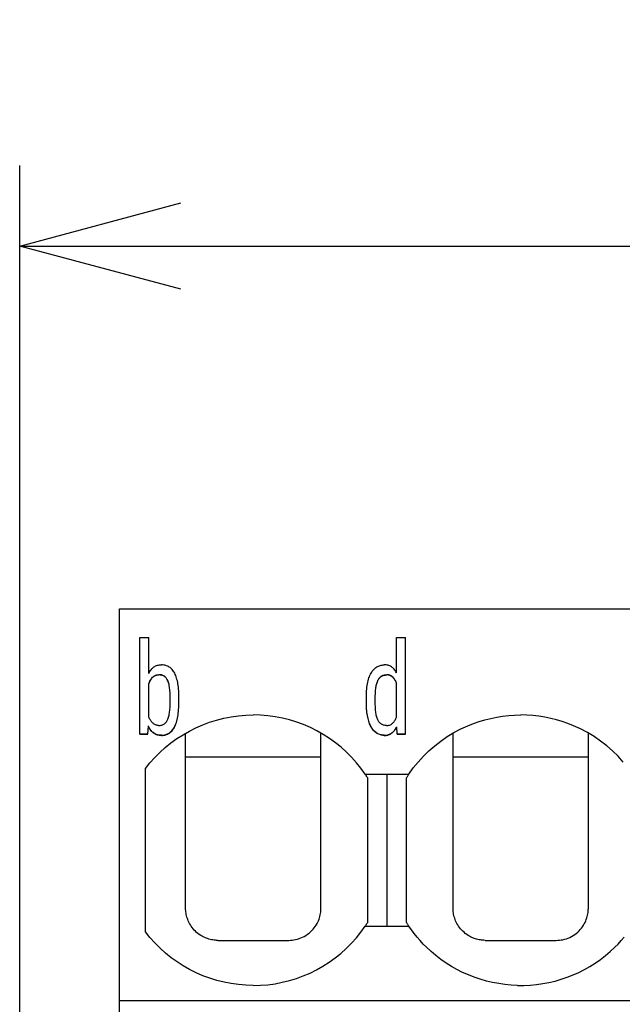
# Model space of a CAD drawing. Header units: millimetres. Extents: x -105 to 192, y -71 to 139.
# Tile 24 of 42: x -2 to 8, y 57 to 73. Entities that reach past the tile are written whole.
import ezdxf

# ---------------------------------------------------------------- set-up
doc = ezdxf.new("R2010")
doc.units = ezdxf.units.MM
doc.header["$LTSCALE"] = 1.5
doc.linetypes.add('PHL_THICK', pattern=[0])
doc.layers.get('0').update_dxf_attribs({"linetype": 'CONTINUOUS'})
doc.layers.get('Defpoints').update_dxf_attribs({"linetype": 'CONTINUOUS'})
doc.layers.add('PROJECTION', color=7, linetype='CONTINUOUS')
doc.dimstyles.new('ISO-25', dxfattribs={"dimtxt": 2.5, "dimasz": 2.5, "dimexe": 1.25, "dimexo": 0.625, "dimtad": 1, "dimdsep": 46, "dimtxsty": 'STANDARD', "dimblk": 'OPEN30', "dimcen": 2.5, "dimadec": 0, "dimazin": 0, "dimtfac": 1, "dimtmove": 0, "dimatfit": 3, "dimldrblk": 'OPEN30', "dimfxl": 1, "dimarcsym": 0})

# ---------------------------------------------------------------- blocks, each defined once
blk = doc.blocks.new('_Open30')
at = {"color": 0, "linetype": 'ByBlock', "lineweight": -2}
for p, q in [((-1, 0.2679), (0, 0)), ((0, 0), (-1, -0.2679)), ((0, 0), (-1, 0))]:
    blk.add_line(p, q, dxfattribs=at)
blk = doc.blocks.new('*D2')
at = {"color": 0, "lineweight": -2, "transparency": 16777216}
for p, q in [((-1.551, 54.078), (-1.551, 70.263)), ((64.8, 64.006), (64.8, 70.263)), ((0.949, 69.013), (62.3, 69.013))]:
    blk.add_line(p, q, dxfattribs=at)
at = {"layer": 'Defpoints', "color": 0, "transparency": 16777216}
for p in [(64.8, 69.013), (64.8, 63.381), (-1.551, 53.453)]:
    blk.add_point(p, dxfattribs=at)
at = {"color": 0, "lineweight": -2, "transparency": 16777216, "xscale": 2.5, "yscale": 2.5, "zscale": 2.5, "rotation": 180}
blk.add_blockref('_Open30', (-1.551, 69.013), dxfattribs=at)
at = {"color": 0, "lineweight": -2, "transparency": 16777216, "xscale": 2.5, "yscale": 2.5, "zscale": 2.5}
blk.add_blockref('_Open30', (64.8, 69.013), dxfattribs=at)
at = {"color": 0, "transparency": 16777216, "insert": (31.625, 70.888), "char_height": 2.5, "attachment_point": 5}
blk.add_mtext('66.35', dxfattribs=at)

msp = doc.modelspace()

# ---------------------------------------------------------------- linework, layer by layer
at = {"layer": 'PROJECTION', "color": 7, "linetype": 'PHL_THICK'}
for p, q in [((0, 57.962), (0, 63.381)), ((0, 63.381), (37.35, 63.381)), ((0, 41.781), (0, 63.381)), ((0.315, 62.933), (0.451, 62.933)), ((0.315, 61.433), (0.315, 62.933)), ((0.451, 62.374), (0.451, 62.933)), ((4.298, 62.933), (4.435, 62.933)), ((4.298, 62.387), (4.298, 62.933)), ((4.435, 61.433), (4.435, 62.933)), ((0.451, 62.374), (0.459, 62.391)), ((0.459, 62.391), (0.468, 62.406)), ((0.468, 62.406), (0.478, 62.42)), ((0.478, 62.42), (0.488, 62.434)), ((0.488, 62.434), (0.498, 62.446)), ((0.498, 62.446), (0.509, 62.457)), ((0.509, 62.457), (0.521, 62.468)), ((0.521, 62.468), (0.533, 62.477)), ((0.533, 62.477), (0.546, 62.485)), ((0.546, 62.485), (0.559, 62.492)), ((0.559, 62.492), (0.573, 62.498)), ((0.573, 62.498), (0.587, 62.503)), ((0.587, 62.503), (0.603, 62.506)), ((0.603, 62.506), (0.618, 62.509)), ((0.618, 62.509), (0.635, 62.51)), ((0.635, 62.51), (0.652, 62.51)), ((0.668, 62.509), (0.652, 62.51)), ((0.684, 62.507), (0.668, 62.509)), ((0.7, 62.504), (0.684, 62.507)), ((0.715, 62.5), (0.7, 62.504)), ((0.729, 62.496), (0.715, 62.5)), ((0.743, 62.49), (0.729, 62.496)), ((0.757, 62.483), (0.743, 62.49)), ((0.77, 62.476), (0.757, 62.483)), ((0.782, 62.467), (0.77, 62.476)), ((0.794, 62.458), (0.782, 62.467)), ((0.806, 62.447), (0.794, 62.458)), ((0.816, 62.435), (0.806, 62.447)), ((0.827, 62.423), (0.816, 62.435)), ((0.837, 62.409), (0.827, 62.423)), ((0.846, 62.394), (0.837, 62.409)), ((0.855, 62.379), (0.846, 62.394)), ((3.902, 62.38), (3.912, 62.396)), ((3.912, 62.396), (3.921, 62.41)), ((3.921, 62.41), (3.932, 62.424)), ((3.932, 62.424), (3.943, 62.437)), ((3.943, 62.437), (3.954, 62.448)), ((3.954, 62.448), (3.966, 62.459)), ((3.966, 62.459), (3.978, 62.468)), ((3.978, 62.468), (3.99, 62.477)), ((3.99, 62.477), (4.004, 62.484)), ((4.004, 62.484), (4.017, 62.491)), ((4.017, 62.491), (4.031, 62.496)), ((4.031, 62.496), (4.045, 62.501)), ((4.045, 62.501), (4.06, 62.505)), ((4.06, 62.505), (4.075, 62.507)), ((4.075, 62.507), (4.09, 62.509)), ((4.09, 62.509), (4.106, 62.51)), ((4.122, 62.51), (4.106, 62.51)), ((4.137, 62.508), (4.122, 62.51)), ((4.152, 62.506), (4.137, 62.508)), ((4.166, 62.503), (4.152, 62.506)), ((4.18, 62.499), (4.166, 62.503)), ((4.193, 62.493), (4.18, 62.499)), ((4.206, 62.487), (4.193, 62.493)), ((4.218, 62.479), (4.206, 62.487)), ((4.229, 62.471), (4.218, 62.479)), ((4.241, 62.462), (4.229, 62.471)), ((4.251, 62.452), (4.241, 62.462)), ((4.261, 62.441), (4.251, 62.452)), ((4.271, 62.429), (4.261, 62.441)), ((4.28, 62.416), (4.271, 62.429)), ((4.289, 62.402), (4.28, 62.416)), ((4.298, 62.387), (4.289, 62.402)), ((0.457, 62.228), (0.463, 62.242)), ((0.457, 62.225), (0.463, 62.239)), ((0.463, 62.242), (0.47, 62.256)), ((0.463, 62.239), (0.47, 62.253)), ((0.47, 62.256), (0.477, 62.27)), ((0.47, 62.253), (0.477, 62.266)), ((0.477, 62.27), (0.485, 62.282)), ((0.477, 62.266), (0.485, 62.279)), ((0.485, 62.282), (0.493, 62.294)), ((0.485, 62.279), (0.493, 62.291)), ((0.493, 62.294), (0.502, 62.305)), ((0.493, 62.291), (0.502, 62.302)), ((0.502, 62.305), (0.511, 62.316)), ((0.502, 62.302), (0.511, 62.313)), ((0.511, 62.316), (0.521, 62.325)), ((0.511, 62.313), (0.521, 62.322)), ((0.521, 62.325), (0.532, 62.334)), ((0.521, 62.322), (0.532, 62.331)), ((0.532, 62.334), (0.543, 62.341)), ((0.532, 62.331), (0.543, 62.338)), ((0.543, 62.341), (0.555, 62.347)), ((0.543, 62.338), (0.555, 62.343)), ((0.555, 62.347), (0.567, 62.351)), ((0.555, 62.343), (0.567, 62.348)), ((0.567, 62.351), (0.58, 62.354)), ((0.567, 62.348), (0.58, 62.351)), ((0.58, 62.354), (0.594, 62.356)), ((0.58, 62.351), (0.594, 62.353)), ((0.594, 62.356), (0.608, 62.357)), ((0.594, 62.353), (0.608, 62.354)), ((0.622, 62.356), (0.608, 62.357)), ((0.622, 62.353), (0.608, 62.354)), ((0.636, 62.355), (0.622, 62.356)), ((0.636, 62.352), (0.622, 62.353)), ((0.649, 62.353), (0.636, 62.355)), ((0.649, 62.349), (0.636, 62.352)), ((0.661, 62.349), (0.649, 62.353)), ((0.661, 62.346), (0.649, 62.349)), ((0.673, 62.345), (0.661, 62.349)), ((0.673, 62.342), (0.661, 62.346)), ((0.683, 62.34), (0.673, 62.345)), ((0.683, 62.337), (0.673, 62.342)), ((0.694, 62.334), (0.683, 62.34)), ((0.694, 62.331), (0.683, 62.337)), ((0.703, 62.327), (0.694, 62.334)), ((0.703, 62.324), (0.694, 62.331)), ((0.712, 62.319), (0.703, 62.327)), ((0.712, 62.316), (0.703, 62.324)), ((0.72, 62.31), (0.712, 62.319)), ((0.72, 62.307), (0.712, 62.316)), ((0.728, 62.3), (0.72, 62.31)), ((0.728, 62.297), (0.72, 62.307)), ((0.735, 62.289), (0.728, 62.3)), ((0.735, 62.286), (0.728, 62.297)), ((0.742, 62.277), (0.735, 62.289)), ((0.742, 62.274), (0.735, 62.286)), ((0.748, 62.265), (0.742, 62.277)), ((0.748, 62.262), (0.742, 62.274)), ((0.754, 62.251), (0.748, 62.265)), ((0.754, 62.248), (0.748, 62.262)), ((0.759, 62.236), (0.754, 62.251)), ((0.759, 62.233), (0.754, 62.248)), ((0.763, 62.221), (0.759, 62.236)), ((0.763, 62.218), (0.759, 62.233)), ((0.863, 62.362), (0.855, 62.379)), ((0.871, 62.344), (0.863, 62.362)), ((0.878, 62.325), (0.871, 62.344)), ((0.884, 62.305), (0.878, 62.325)), ((0.89, 62.284), (0.884, 62.305)), ((0.896, 62.261), (0.89, 62.284)), ((0.901, 62.238), (0.896, 62.261)), ((0.905, 62.214), (0.901, 62.238)), ((3.847, 62.215), (3.852, 62.239)), ((3.852, 62.239), (3.858, 62.262)), ((3.858, 62.262), (3.864, 62.285)), ((3.864, 62.285), (3.87, 62.306)), ((3.87, 62.306), (3.877, 62.326)), ((3.877, 62.326), (3.885, 62.345)), ((3.885, 62.345), (3.893, 62.363)), ((3.893, 62.363), (3.902, 62.38)), ((3.991, 62.221), (3.995, 62.235)), ((3.991, 62.218), (3.995, 62.232)), ((3.995, 62.235), (4, 62.249)), ((3.995, 62.232), (4, 62.246)), ((4, 62.249), (4.005, 62.261)), ((4, 62.246), (4.005, 62.258)), ((4.005, 62.261), (4.01, 62.273)), ((4.005, 62.258), (4.01, 62.27)), ((4.01, 62.273), (4.016, 62.284)), ((4.01, 62.27), (4.016, 62.281)), ((4.016, 62.284), (4.023, 62.294)), ((4.016, 62.281), (4.023, 62.291)), ((4.023, 62.294), (4.029, 62.304)), ((4.023, 62.291), (4.029, 62.3)), ((4.029, 62.304), (4.037, 62.312)), ((4.029, 62.3), (4.037, 62.309)), ((4.037, 62.312), (4.044, 62.32)), ((4.037, 62.309), (4.044, 62.317)), ((4.044, 62.32), (4.053, 62.327)), ((4.044, 62.317), (4.053, 62.324)), ((4.053, 62.327), (4.061, 62.334)), ((4.053, 62.324), (4.061, 62.33)), ((4.061, 62.334), (4.071, 62.339)), ((4.061, 62.33), (4.071, 62.336)), ((4.071, 62.339), (4.08, 62.344)), ((4.071, 62.336), (4.08, 62.341)), ((4.08, 62.344), (4.091, 62.348)), ((4.08, 62.341), (4.091, 62.345)), ((4.091, 62.348), (4.101, 62.351)), ((4.091, 62.345), (4.101, 62.348)), ((4.101, 62.351), (4.112, 62.354)), ((4.101, 62.348), (4.112, 62.351)), ((4.112, 62.354), (4.124, 62.356)), ((4.112, 62.351), (4.124, 62.352)), ((4.124, 62.356), (4.136, 62.357)), ((4.124, 62.352), (4.136, 62.353)), ((4.136, 62.357), (4.148, 62.357)), ((4.136, 62.353), (4.148, 62.354)), ((4.161, 62.356), (4.148, 62.357)), ((4.161, 62.353), (4.148, 62.354)), ((4.173, 62.355), (4.161, 62.356)), ((4.173, 62.351), (4.161, 62.353)), ((4.184, 62.352), (4.173, 62.355)), ((4.184, 62.349), (4.173, 62.351)), ((4.195, 62.348), (4.184, 62.352)), ((4.195, 62.345), (4.184, 62.349)), ((4.206, 62.344), (4.195, 62.348)), ((4.206, 62.341), (4.195, 62.345)), ((4.216, 62.338), (4.206, 62.344)), ((4.216, 62.335), (4.206, 62.341)), ((4.225, 62.332), (4.216, 62.338)), ((4.225, 62.329), (4.216, 62.335)), ((4.234, 62.325), (4.225, 62.332)), ((4.234, 62.321), (4.225, 62.329)), ((4.243, 62.316), (4.234, 62.325)), ((4.243, 62.313), (4.234, 62.321)), ((4.251, 62.307), (4.243, 62.316)), ((4.251, 62.304), (4.243, 62.313)), ((4.259, 62.298), (4.251, 62.307)), ((4.259, 62.295), (4.251, 62.304)), ((4.266, 62.288), (4.259, 62.298)), ((4.266, 62.285), (4.259, 62.295)), ((4.273, 62.278), (4.266, 62.288)), ((4.273, 62.274), (4.266, 62.285)), ((4.28, 62.267), (4.273, 62.278)), ((4.28, 62.263), (4.273, 62.274)), ((4.286, 62.255), (4.28, 62.267)), ((4.286, 62.252), (4.28, 62.263)), ((4.292, 62.243), (4.286, 62.255)), ((4.292, 62.24), (4.286, 62.252)), ((4.298, 62.23), (4.292, 62.243)), ((4.298, 62.227), (4.292, 62.24)), ((0.451, 62.213), (0.457, 62.228)), ((0.451, 62.209), (0.457, 62.225)), ((0.451, 61.711), (0.451, 62.213)), ((0.767, 62.204), (0.763, 62.221)), ((0.767, 62.201), (0.763, 62.218)), ((0.771, 62.187), (0.767, 62.204)), ((0.771, 62.184), (0.767, 62.201)), ((0.774, 62.168), (0.771, 62.187)), ((0.774, 62.165), (0.771, 62.184)), ((0.776, 62.149), (0.774, 62.168)), ((0.776, 62.146), (0.774, 62.165)), ((0.778, 62.128), (0.776, 62.149)), ((0.778, 62.125), (0.776, 62.146)), ((0.78, 62.107), (0.778, 62.128)), ((0.78, 62.104), (0.778, 62.125)), ((0.782, 62.084), (0.78, 62.107)), ((0.782, 62.081), (0.78, 62.104)), ((0.783, 62.061), (0.782, 62.084)), ((0.783, 62.058), (0.782, 62.081)), ((0.909, 62.188), (0.905, 62.214)), ((0.912, 62.161), (0.909, 62.188)), ((0.915, 62.134), (0.912, 62.161)), ((0.917, 62.105), (0.915, 62.134)), ((0.918, 62.075), (0.917, 62.105)), ((3.833, 62.075), (3.834, 62.105)), ((3.834, 62.105), (3.836, 62.134)), ((3.836, 62.134), (3.839, 62.162)), ((3.839, 62.162), (3.843, 62.189)), ((3.843, 62.189), (3.847, 62.215)), ((3.97, 62.078), (3.971, 62.099)), ((3.97, 62.075), (3.971, 62.096)), ((3.971, 62.099), (3.973, 62.119)), ((3.971, 62.096), (3.973, 62.116)), ((3.973, 62.119), (3.975, 62.138)), ((3.973, 62.116), (3.975, 62.135)), ((3.975, 62.138), (3.977, 62.156)), ((3.975, 62.135), (3.977, 62.153)), ((3.977, 62.156), (3.98, 62.174)), ((3.977, 62.153), (3.98, 62.171)), ((3.98, 62.174), (3.983, 62.19)), ((3.98, 62.171), (3.983, 62.187)), ((3.983, 62.19), (3.987, 62.206)), ((3.983, 62.187), (3.987, 62.203)), ((3.987, 62.206), (3.991, 62.221)), ((3.987, 62.203), (3.991, 62.218)), ((4.298, 61.698), (4.298, 62.23)), ((0.783, 62.036), (0.783, 62.061)), ((0.783, 62.033), (0.783, 62.058)), ((0.783, 62.011), (0.783, 62.036)), ((0.783, 62.008), (0.783, 62.033)), ((0.783, 61.913), (0.783, 62.011)), ((0.919, 62.043), (0.918, 62.075)), ((0.919, 62.011), (0.919, 62.043)), ((0.919, 61.913), (0.919, 62.011)), ((3.831, 62.011), (3.832, 62.043)), ((3.831, 61.913), (3.831, 62.011)), ((3.832, 62.043), (3.833, 62.075)), ((3.968, 62.034), (3.969, 62.057)), ((3.968, 62.031), (3.969, 62.053)), ((3.968, 62.011), (3.968, 62.034)), ((3.968, 62.008), (3.968, 62.031)), ((3.968, 61.913), (3.968, 62.011)), ((3.969, 62.057), (3.97, 62.078)), ((3.969, 62.053), (3.97, 62.075)), ((0.774, 61.762), (0.776, 61.781)), ((0.776, 61.781), (0.778, 61.8)), ((0.778, 61.8), (0.78, 61.821)), ((0.78, 61.821), (0.782, 61.843)), ((0.782, 61.843), (0.783, 61.865)), ((0.783, 61.888), (0.783, 61.913)), ((0.783, 61.865), (0.783, 61.888)), ((0.911, 61.761), (0.914, 61.789)), ((0.911, 61.758), (0.914, 61.786)), ((0.914, 61.789), (0.916, 61.818)), ((0.914, 61.786), (0.916, 61.815)), ((0.916, 61.818), (0.918, 61.849)), ((0.916, 61.815), (0.918, 61.845)), ((0.918, 61.849), (0.919, 61.88)), ((0.918, 61.845), (0.919, 61.877)), ((0.919, 61.88), (0.919, 61.913)), ((0.919, 61.877), (0.919, 61.909)), ((3.831, 61.883), (3.831, 61.913)), ((3.831, 61.88), (3.831, 61.909)), ((3.832, 61.854), (3.831, 61.883)), ((3.832, 61.851), (3.831, 61.88)), ((3.834, 61.826), (3.832, 61.854)), ((3.834, 61.823), (3.832, 61.851)), ((3.836, 61.799), (3.834, 61.826)), ((3.836, 61.796), (3.834, 61.823)), ((3.839, 61.773), (3.836, 61.799)), ((3.839, 61.77), (3.836, 61.796)), ((3.842, 61.748), (3.839, 61.773)), ((3.968, 61.889), (3.968, 61.913)), ((3.969, 61.866), (3.968, 61.889)), ((3.97, 61.843), (3.969, 61.866)), ((3.971, 61.822), (3.97, 61.843)), ((3.973, 61.802), (3.971, 61.822)), ((3.975, 61.782), (3.973, 61.802)), ((3.978, 61.764), (3.975, 61.782)), ((0.455, 61.698), (0.451, 61.711)), ((0.461, 61.685), (0.455, 61.698)), ((0.466, 61.673), (0.461, 61.685)), ((0.473, 61.661), (0.466, 61.673)), ((0.479, 61.65), (0.473, 61.661)), ((0.487, 61.639), (0.479, 61.65)), ((0.494, 61.629), (0.487, 61.639)), ((0.502, 61.619), (0.494, 61.629)), ((0.719, 61.615), (0.727, 61.624)), ((0.727, 61.624), (0.733, 61.634)), ((0.733, 61.634), (0.739, 61.645)), ((0.739, 61.645), (0.745, 61.656)), ((0.745, 61.656), (0.75, 61.668)), ((0.75, 61.668), (0.755, 61.682)), ((0.755, 61.682), (0.76, 61.696)), ((0.76, 61.696), (0.764, 61.711)), ((0.764, 61.711), (0.767, 61.727)), ((0.767, 61.727), (0.771, 61.744)), ((0.771, 61.744), (0.774, 61.762)), ((0.882, 61.617), (0.888, 61.638)), ((0.882, 61.613), (0.888, 61.635)), ((0.888, 61.638), (0.894, 61.66)), ((0.888, 61.635), (0.894, 61.657)), ((0.894, 61.66), (0.899, 61.684)), ((0.894, 61.657), (0.899, 61.681)), ((0.899, 61.684), (0.904, 61.709)), ((0.899, 61.681), (0.904, 61.705)), ((0.904, 61.709), (0.908, 61.734)), ((0.904, 61.705), (0.908, 61.731)), ((0.908, 61.734), (0.911, 61.761)), ((0.908, 61.731), (0.911, 61.758)), ((1.396, 61.618), (1.505, 61.652)), ((1.505, 61.652), (1.616, 61.68)), ((1.616, 61.68), (1.729, 61.702)), ((1.729, 61.702), (1.843, 61.718)), ((1.843, 61.718), (1.957, 61.728)), ((1.957, 61.728), (2.072, 61.731)), ((2.187, 61.728), (2.072, 61.731)), ((2.301, 61.719), (2.187, 61.728)), ((2.415, 61.703), (2.301, 61.719)), ((2.528, 61.682), (2.415, 61.703)), ((2.639, 61.654), (2.528, 61.682)), ((2.748, 61.62), (2.639, 61.654)), ((2.855, 61.581), (2.748, 61.62)), ((3.842, 61.745), (3.839, 61.77)), ((3.846, 61.724), (3.842, 61.748)), ((3.846, 61.721), (3.842, 61.745)), ((3.85, 61.701), (3.846, 61.724)), ((3.85, 61.698), (3.846, 61.721)), ((3.855, 61.679), (3.85, 61.701)), ((3.855, 61.675), (3.85, 61.698)), ((3.861, 61.657), (3.855, 61.679)), ((3.861, 61.654), (3.855, 61.675)), ((3.867, 61.637), (3.861, 61.657)), ((3.867, 61.634), (3.861, 61.654)), ((3.873, 61.618), (3.867, 61.637)), ((3.873, 61.614), (3.867, 61.634)), ((3.981, 61.746), (3.978, 61.764)), ((3.984, 61.729), (3.981, 61.746)), ((3.988, 61.713), (3.984, 61.729)), ((3.992, 61.698), (3.988, 61.713)), ((3.997, 61.684), (3.992, 61.698)), ((4.001, 61.671), (3.997, 61.684)), ((4.007, 61.658), (4.001, 61.671)), ((4.012, 61.647), (4.007, 61.658)), ((4.019, 61.636), (4.012, 61.647)), ((4.025, 61.626), (4.019, 61.636)), ((4.033, 61.617), (4.025, 61.626)), ((4.246, 61.613), (4.254, 61.621)), ((4.254, 61.621), (4.261, 61.631)), ((4.261, 61.631), (4.268, 61.641)), ((4.268, 61.641), (4.275, 61.651)), ((4.275, 61.651), (4.281, 61.662)), ((4.281, 61.662), (4.287, 61.674)), ((4.287, 61.674), (4.292, 61.686)), ((4.292, 61.686), (4.298, 61.698)), ((5.491, 61.599), (5.58, 61.629)), ((5.58, 61.629), (5.669, 61.656)), ((5.669, 61.656), (5.76, 61.679)), ((5.76, 61.679), (5.852, 61.698)), ((5.852, 61.698), (5.944, 61.712)), ((5.944, 61.712), (6.038, 61.723)), ((6.038, 61.723), (6.131, 61.729)), ((6.131, 61.729), (6.225, 61.731)), ((6.319, 61.729), (6.225, 61.731)), ((6.412, 61.723), (6.319, 61.729)), ((6.506, 61.712), (6.412, 61.723)), ((6.598, 61.698), (6.506, 61.712)), ((6.69, 61.679), (6.598, 61.698)), ((6.781, 61.656), (6.69, 61.679)), ((6.87, 61.63), (6.781, 61.656)), ((6.958, 61.599), (6.87, 61.63)), ((0.438, 61.436), (0.446, 61.561)), ((0.438, 61.433), (0.446, 61.558)), ((0.454, 61.544), (0.446, 61.561)), ((0.446, 61.558), (0.446, 61.561)), ((0.454, 61.541), (0.446, 61.558)), ((0.462, 61.529), (0.454, 61.544)), ((0.462, 61.526), (0.454, 61.541)), ((0.471, 61.515), (0.462, 61.529)), ((0.471, 61.511), (0.462, 61.526)), ((0.481, 61.501), (0.471, 61.515)), ((0.481, 61.498), (0.471, 61.511)), ((0.491, 61.488), (0.481, 61.501)), ((0.491, 61.485), (0.481, 61.498)), ((0.501, 61.477), (0.491, 61.488)), ((0.501, 61.474), (0.491, 61.485)), ((0.512, 61.466), (0.501, 61.477)), ((0.512, 61.463), (0.501, 61.474)), ((0.51, 61.61), (0.502, 61.619)), ((0.519, 61.602), (0.51, 61.61)), ((0.528, 61.595), (0.519, 61.602)), ((0.538, 61.589), (0.528, 61.595)), ((0.548, 61.583), (0.538, 61.589)), ((0.558, 61.578), (0.548, 61.583)), ((0.569, 61.574), (0.558, 61.578)), ((0.581, 61.571), (0.569, 61.574)), ((0.593, 61.569), (0.581, 61.571)), ((0.605, 61.569), (0.593, 61.569)), ((0.605, 61.569), (0.618, 61.569)), ((0.618, 61.569), (0.631, 61.57)), ((0.631, 61.57), (0.643, 61.572)), ((0.643, 61.572), (0.654, 61.574)), ((0.654, 61.574), (0.665, 61.578)), ((0.665, 61.578), (0.675, 61.582)), ((0.675, 61.582), (0.685, 61.587)), ((0.685, 61.587), (0.694, 61.593)), ((0.694, 61.593), (0.703, 61.599)), ((0.703, 61.599), (0.712, 61.607)), ((0.712, 61.607), (0.719, 61.615)), ((0.785, 61.463), (0.797, 61.474)), ((0.785, 61.46), (0.797, 61.471)), ((0.797, 61.474), (0.809, 61.485)), ((0.797, 61.471), (0.809, 61.482)), ((0.809, 61.485), (0.82, 61.498)), ((0.809, 61.482), (0.82, 61.495)), ((0.82, 61.498), (0.83, 61.512)), ((0.82, 61.495), (0.83, 61.509)), ((0.83, 61.512), (0.84, 61.527)), ((0.83, 61.509), (0.84, 61.523)), ((0.84, 61.527), (0.85, 61.542)), ((0.84, 61.523), (0.85, 61.539)), ((0.85, 61.542), (0.859, 61.559)), ((0.85, 61.539), (0.859, 61.556)), ((0.859, 61.559), (0.867, 61.577)), ((0.859, 61.556), (0.867, 61.574)), ((0.867, 61.577), (0.875, 61.596)), ((0.867, 61.574), (0.875, 61.593)), ((0.875, 61.596), (0.882, 61.617)), ((0.875, 61.593), (0.882, 61.613)), ((0.984, 61.425), (1.083, 61.482)), ((1.083, 61.482), (1.184, 61.533)), ((1.184, 61.533), (1.289, 61.578)), ((1.289, 61.578), (1.396, 61.618)), ((2.96, 61.536), (2.855, 61.581)), ((3.062, 61.485), (2.96, 61.536)), ((3.161, 61.429), (3.062, 61.485)), ((3.88, 61.599), (3.873, 61.618)), ((3.88, 61.596), (3.873, 61.614)), ((3.887, 61.581), (3.88, 61.599)), ((3.887, 61.578), (3.88, 61.596)), ((3.895, 61.565), (3.887, 61.581)), ((3.895, 61.561), (3.887, 61.578)), ((3.903, 61.549), (3.895, 61.565)), ((3.903, 61.546), (3.895, 61.561)), ((3.912, 61.534), (3.903, 61.549)), ((3.912, 61.531), (3.903, 61.546)), ((3.921, 61.52), (3.912, 61.534)), ((3.921, 61.517), (3.912, 61.531)), ((3.931, 61.507), (3.921, 61.52)), ((3.931, 61.504), (3.921, 61.517)), ((3.941, 61.495), (3.931, 61.507)), ((3.941, 61.491), (3.931, 61.504)), ((3.951, 61.483), (3.941, 61.495)), ((3.951, 61.48), (3.941, 61.491)), ((3.962, 61.473), (3.951, 61.483)), ((3.962, 61.47), (3.951, 61.48)), ((3.974, 61.463), (3.962, 61.473)), ((3.974, 61.46), (3.962, 61.47)), ((4.04, 61.609), (4.033, 61.617)), ((4.048, 61.601), (4.04, 61.609)), ((4.057, 61.594), (4.048, 61.601)), ((4.066, 61.588), (4.057, 61.594)), ((4.076, 61.583), (4.066, 61.588)), ((4.086, 61.579), (4.076, 61.583)), ((4.097, 61.575), (4.086, 61.579)), ((4.108, 61.572), (4.097, 61.575)), ((4.119, 61.57), (4.108, 61.572)), ((4.131, 61.569), (4.119, 61.57)), ((4.144, 61.569), (4.131, 61.569)), ((4.144, 61.569), (4.157, 61.569)), ((4.157, 61.569), (4.169, 61.57)), ((4.169, 61.57), (4.18, 61.572)), ((4.18, 61.572), (4.191, 61.575)), ((4.191, 61.575), (4.202, 61.579)), ((4.202, 61.579), (4.212, 61.584)), ((4.212, 61.584), (4.221, 61.59)), ((4.221, 61.59), (4.23, 61.597)), ((4.23, 61.597), (4.239, 61.604)), ((4.239, 61.604), (4.246, 61.613)), ((4.242, 61.466), (4.252, 61.476)), ((4.242, 61.463), (4.252, 61.473)), ((4.252, 61.476), (4.261, 61.486)), ((4.252, 61.473), (4.261, 61.483)), ((4.261, 61.486), (4.27, 61.497)), ((4.261, 61.483), (4.27, 61.494)), ((4.27, 61.497), (4.279, 61.509)), ((4.27, 61.494), (4.279, 61.506)), ((4.279, 61.509), (4.287, 61.522)), ((4.279, 61.506), (4.287, 61.518)), ((4.287, 61.522), (4.295, 61.535)), ((4.287, 61.518), (4.295, 61.532)), ((4.295, 61.535), (4.303, 61.549)), ((4.295, 61.532), (4.303, 61.546)), ((4.31, 61.436), (4.303, 61.549)), ((4.303, 61.546), (4.303, 61.549)), ((4.31, 61.433), (4.303, 61.546)), ((5.188, 61.457), (5.295, 61.514)), ((5.295, 61.514), (5.405, 61.564)), ((5.405, 61.564), (5.491, 61.599)), ((7.045, 61.564), (6.958, 61.599)), ((7.155, 61.514), (7.045, 61.564)), ((7.262, 61.457), (7.155, 61.514)), ((0.315, 61.436), (0.438, 61.436)), ((0.315, 61.433), (0.438, 61.433)), ((0.438, 61.433), (0.438, 61.436)), ((0.523, 61.457), (0.512, 61.466)), ((0.523, 61.453), (0.512, 61.463)), ((0.534, 61.448), (0.523, 61.457)), ((0.534, 61.445), (0.523, 61.453)), ((0.547, 61.44), (0.534, 61.448)), ((0.547, 61.437), (0.534, 61.445)), ((0.56, 61.434), (0.547, 61.44)), ((0.56, 61.43), (0.547, 61.437)), ((0.573, 61.428), (0.56, 61.434)), ((0.573, 61.425), (0.56, 61.43)), ((0.588, 61.424), (0.573, 61.428)), ((0.588, 61.42), (0.573, 61.425)), ((0.603, 61.42), (0.588, 61.424)), ((0.603, 61.417), (0.588, 61.42)), ((0.618, 61.418), (0.603, 61.42)), ((0.618, 61.415), (0.603, 61.417)), ((0.635, 61.417), (0.618, 61.418)), ((0.635, 61.414), (0.618, 61.415)), ((0.652, 61.417), (0.635, 61.417)), ((0.652, 61.413), (0.635, 61.414)), ((0.652, 61.417), (0.668, 61.418)), ((0.652, 61.413), (0.668, 61.414)), ((0.668, 61.418), (0.685, 61.42)), ((0.668, 61.414), (0.685, 61.416)), ((0.685, 61.42), (0.7, 61.423)), ((0.685, 61.416), (0.7, 61.419)), ((0.7, 61.423), (0.716, 61.427)), ((0.7, 61.419), (0.716, 61.424)), ((0.716, 61.427), (0.73, 61.432)), ((0.716, 61.424), (0.73, 61.429)), ((0.73, 61.432), (0.745, 61.438)), ((0.73, 61.429), (0.745, 61.435)), ((0.745, 61.438), (0.759, 61.446)), ((0.745, 61.435), (0.759, 61.442)), ((0.759, 61.446), (0.772, 61.454)), ((0.759, 61.442), (0.772, 61.451)), ((0.772, 61.454), (0.785, 61.463)), ((0.772, 61.451), (0.785, 61.46)), ((0.797, 61.297), (0.889, 61.364)), ((0.889, 61.364), (0.984, 61.425)), ((1.025, 58.731), (1.025, 61.45)), ((3.125, 58.731), (3.125, 61.45)), ((3.256, 61.367), (3.161, 61.429)), ((3.348, 61.301), (3.256, 61.367)), ((3.985, 61.455), (3.974, 61.463)), ((3.985, 61.451), (3.974, 61.46)), ((3.998, 61.447), (3.985, 61.455)), ((3.998, 61.444), (3.985, 61.451)), ((4.01, 61.44), (3.998, 61.447)), ((4.01, 61.437), (3.998, 61.444)), ((4.023, 61.434), (4.01, 61.44)), ((4.023, 61.431), (4.01, 61.437)), ((4.036, 61.429), (4.023, 61.434)), ((4.036, 61.426), (4.023, 61.431)), ((4.05, 61.425), (4.036, 61.429)), ((4.05, 61.421), (4.036, 61.426)), ((4.063, 61.421), (4.05, 61.425)), ((4.063, 61.418), (4.05, 61.421)), ((4.077, 61.419), (4.063, 61.421)), ((4.077, 61.416), (4.063, 61.418)), ((4.092, 61.417), (4.077, 61.419)), ((4.092, 61.414), (4.077, 61.416)), ((4.106, 61.417), (4.092, 61.417)), ((4.106, 61.413), (4.092, 61.414)), ((4.106, 61.417), (4.121, 61.417)), ((4.106, 61.413), (4.121, 61.414)), ((4.121, 61.417), (4.135, 61.418)), ((4.121, 61.414), (4.135, 61.415)), ((4.135, 61.418), (4.149, 61.42)), ((4.135, 61.415), (4.149, 61.417)), ((4.149, 61.42), (4.162, 61.423)), ((4.149, 61.417), (4.162, 61.419)), ((4.162, 61.423), (4.175, 61.426)), ((4.162, 61.419), (4.175, 61.423)), ((4.175, 61.426), (4.188, 61.431)), ((4.175, 61.423), (4.188, 61.428)), ((4.188, 61.431), (4.199, 61.436)), ((4.188, 61.428), (4.199, 61.433)), ((4.199, 61.436), (4.211, 61.443)), ((4.199, 61.433), (4.211, 61.439)), ((4.211, 61.443), (4.222, 61.45)), ((4.211, 61.439), (4.222, 61.447)), ((4.222, 61.45), (4.232, 61.458)), ((4.222, 61.447), (4.232, 61.454)), ((4.232, 61.458), (4.242, 61.466)), ((4.232, 61.454), (4.242, 61.463)), ((4.31, 61.436), (4.435, 61.436)), ((4.31, 61.433), (4.31, 61.436)), ((4.31, 61.433), (4.435, 61.433)), ((4.89, 61.253), (4.985, 61.326)), ((4.985, 61.326), (5.085, 61.395)), ((5.085, 61.395), (5.188, 61.457)), ((5.175, 61.383), (5.175, 61.45)), ((5.175, 61.315), (5.175, 61.383)), ((5.175, 61.247), (5.175, 61.315)), ((7.365, 61.395), (7.262, 61.457)), ((7.275, 58.731), (7.275, 61.45)), ((7.464, 61.326), (7.365, 61.395)), ((7.56, 61.253), (7.464, 61.326)), ((0.625, 61.15), (0.709, 61.226)), ((0.709, 61.226), (0.797, 61.297)), ((3.436, 61.23), (3.348, 61.301)), ((3.521, 61.154), (3.436, 61.23)), ((4.714, 61.09), (4.8, 61.174)), ((4.8, 61.174), (4.89, 61.253)), ((5.175, 61.178), (5.175, 61.247)), ((5.175, 61.109), (5.175, 61.178)), ((7.65, 61.174), (7.56, 61.253)), ((7.736, 61.09), (7.65, 61.174)), ((0.47, 60.986), (0.545, 61.07)), ((0.545, 61.07), (0.625, 61.15)), ((1.025, 61.081), (3.125, 61.081)), ((3.6, 61.074), (3.521, 61.154)), ((3.676, 60.99), (3.6, 61.074)), ((4.633, 61.001), (4.714, 61.09)), ((5.175, 61.039), (5.175, 61.109)), ((5.175, 61.081), (7.275, 61.081)), ((5.175, 60.968), (5.175, 61.039)), ((7.817, 61.001), (7.736, 61.09)), ((0.4, 60.898), (0.47, 60.986)), ((0.4, 58.364), (0.4, 60.898)), ((3.746, 60.903), (3.676, 60.99)), ((3.812, 60.811), (3.746, 60.903)), ((4.488, 60.811), (4.558, 60.908)), ((4.558, 60.908), (4.633, 61.001)), ((5.175, 60.897), (5.175, 60.968)), ((5.175, 60.824), (5.175, 60.897)), ((3.818, 60.803), (3.812, 60.811)), ((3.812, 60.811), (3.868, 60.811)), ((3.823, 60.795), (3.818, 60.803)), ((3.829, 60.786), (3.823, 60.795)), ((3.834, 60.778), (3.829, 60.786)), ((3.839, 60.77), (3.834, 60.778)), ((3.845, 60.762), (3.839, 60.77)), ((3.85, 60.753), (3.845, 60.762)), ((3.85, 60.676), (3.85, 60.753)), ((3.868, 60.811), (3.925, 60.811)), ((3.925, 60.811), (3.981, 60.811)), ((3.981, 60.811), (4.037, 60.811)), ((4.037, 60.811), (4.094, 60.811)), ((4.05, 60.811), (4.113, 60.811)), ((4.094, 60.811), (4.15, 60.811)), ((4.113, 60.811), (4.175, 60.811)), ((4.15, 60.728), (4.15, 60.811)), ((4.15, 60.649), (4.15, 60.728)), ((4.175, 60.811), (4.238, 60.811)), ((4.238, 60.811), (4.3, 60.811)), ((4.3, 60.811), (4.363, 60.811)), ((4.363, 60.811), (4.425, 60.811)), ((4.425, 60.811), (4.488, 60.811)), ((4.45, 60.753), (4.455, 60.762)), ((4.45, 58.509), (4.45, 60.753)), ((4.455, 60.762), (4.461, 60.77)), ((4.461, 60.77), (4.466, 60.778)), ((4.466, 60.778), (4.471, 60.786)), ((4.471, 60.786), (4.477, 60.795)), ((4.477, 60.795), (4.482, 60.803)), ((4.482, 60.803), (4.488, 60.811)), ((5.175, 60.75), (5.175, 60.824)), ((5.175, 60.675), (5.175, 60.75)), ((3.85, 60.605), (3.85, 60.676)), ((3.85, 60.539), (3.85, 60.605)), ((4.15, 60.576), (4.15, 60.649)), ((4.15, 60.505), (4.15, 60.576)), ((5.175, 60.598), (5.175, 60.675)), ((5.175, 60.52), (5.175, 60.598)), ((3.85, 60.466), (3.85, 60.539)), ((3.85, 60.389), (3.85, 60.466)), ((4.15, 60.426), (4.15, 60.505)), ((4.15, 60.343), (4.15, 60.426)), ((5.175, 60.439), (5.175, 60.52)), ((5.175, 60.356), (5.175, 60.439)), ((3.85, 60.307), (3.85, 60.389)), ((3.85, 60.222), (3.85, 60.307)), ((4.15, 60.253), (4.15, 60.343)), ((4.15, 60.166), (4.15, 60.253)), ((5.175, 60.27), (5.175, 60.356)), ((5.175, 60.18), (5.175, 60.27)), ((3.85, 60.14), (3.85, 60.222)), ((3.85, 60.061), (3.85, 60.14)), ((4.15, 60.082), (4.15, 60.166)), ((5.175, 60.086), (5.175, 60.18)), ((3.85, 59.972), (3.85, 60.061)), ((3.85, 59.884), (3.85, 59.972)), ((4.15, 59.994), (4.15, 60.082)), ((4.15, 59.897), (4.15, 59.994)), ((5.175, 59.986), (5.175, 60.086)), ((5.175, 59.88), (5.175, 59.986)), ((3.85, 59.791), (3.85, 59.884)), ((3.85, 59.695), (3.85, 59.791)), ((4.15, 59.8), (4.15, 59.897)), ((4.15, 59.701), (4.15, 59.8)), ((5.175, 59.766), (5.175, 59.88)), ((3.85, 59.606), (3.85, 59.695)), ((4.15, 59.608), (4.15, 59.701)), ((5.175, 59.648), (5.175, 59.766)), ((5.175, 59.527), (5.175, 59.648)), ((3.85, 59.511), (3.85, 59.606)), ((3.85, 59.416), (3.85, 59.511)), ((4.15, 59.508), (4.15, 59.608)), ((4.15, 59.409), (4.15, 59.508)), ((5.175, 59.408), (5.175, 59.527)), ((3.85, 59.32), (3.85, 59.416)), ((4.15, 59.309), (4.15, 59.409)), ((5.175, 59.294), (5.175, 59.408)), ((3.85, 59.227), (3.85, 59.32)), ((3.85, 59.14), (3.85, 59.227)), ((4.15, 59.213), (4.15, 59.309)), ((4.15, 59.121), (4.15, 59.213)), ((5.175, 59.187), (5.175, 59.294)), ((5.175, 59.086), (5.175, 59.187)), ((3.85, 59.052), (3.85, 59.14)), ((3.85, 58.967), (3.85, 59.052)), ((4.15, 59.027), (4.15, 59.121)), ((4.15, 58.939), (4.15, 59.027)), ((5.175, 58.991), (5.175, 59.086)), ((3.85, 58.887), (3.85, 58.967)), ((3.85, 58.82), (3.85, 58.887)), ((4.15, 58.861), (4.15, 58.939)), ((5.175, 58.901), (5.175, 58.991)), ((5.175, 58.815), (5.175, 58.901)), ((1.025, 58.73), (1.025, 58.731)), ((1.025, 58.729), (1.025, 58.73)), ((1.025, 58.73), (1.025, 58.73)), ((1.025, 58.728), (1.025, 58.729)), ((1.025, 58.71), (1.025, 58.728)), ((3.125, 58.711), (3.125, 58.731)), ((3.85, 58.739), (3.85, 58.82)), ((3.85, 58.66), (3.85, 58.739)), ((4.15, 58.786), (4.15, 58.861)), ((4.15, 58.694), (4.15, 58.786)), ((5.175, 58.731), (5.175, 58.815)), ((5.175, 58.713), (5.175, 58.731)), ((7.274, 58.708), (7.275, 58.728)), ((7.275, 58.73), (7.275, 58.731)), ((7.275, 58.73), (7.275, 58.73)), ((7.275, 58.729), (7.275, 58.73)), ((7.275, 58.728), (7.275, 58.729)), ((7.275, 58.728), (7.275, 58.728)), ((1.027, 58.691), (1.025, 58.71)), ((1.029, 58.672), (1.027, 58.691)), ((1.031, 58.653), (1.029, 58.672)), ((1.035, 58.633), (1.031, 58.653)), ((1.039, 58.613), (1.035, 58.633)), ((1.044, 58.593), (1.039, 58.613)), ((1.051, 58.573), (1.044, 58.593)), ((1.058, 58.553), (1.051, 58.573)), ((3.095, 58.56), (3.102, 58.582)), ((3.102, 58.582), (3.109, 58.604)), ((3.109, 58.604), (3.114, 58.626)), ((3.114, 58.626), (3.118, 58.648)), ((3.118, 58.648), (3.121, 58.669)), ((3.121, 58.669), (3.123, 58.69)), ((3.123, 58.69), (3.125, 58.711)), ((3.85, 58.587), (3.85, 58.66)), ((3.85, 58.509), (3.85, 58.587)), ((4.15, 58.618), (4.15, 58.694)), ((4.15, 58.544), (4.15, 58.618)), ((5.176, 58.694), (5.175, 58.713)), ((5.178, 58.675), (5.176, 58.694)), ((5.181, 58.655), (5.178, 58.675)), ((5.184, 58.636), (5.181, 58.655)), ((5.188, 58.616), (5.184, 58.636)), ((5.194, 58.596), (5.188, 58.616)), ((5.2, 58.576), (5.194, 58.596)), ((5.207, 58.555), (5.2, 58.576)), ((7.243, 58.556), (7.251, 58.579)), ((7.251, 58.579), (7.258, 58.601)), ((7.258, 58.601), (7.263, 58.623)), ((7.263, 58.623), (7.267, 58.644)), ((7.267, 58.644), (7.271, 58.666)), ((7.271, 58.666), (7.273, 58.687)), ((7.273, 58.687), (7.274, 58.708)), ((1.066, 58.533), (1.058, 58.553)), ((1.076, 58.512), (1.066, 58.533)), ((1.086, 58.492), (1.076, 58.512)), ((1.098, 58.471), (1.086, 58.492)), ((1.111, 58.451), (1.098, 58.471)), ((1.125, 58.431), (1.111, 58.451)), ((1.141, 58.411), (1.125, 58.431)), ((1.158, 58.392), (1.141, 58.411)), ((3.002, 58.403), (3.02, 58.424)), ((3.02, 58.424), (3.036, 58.447)), ((3.036, 58.447), (3.051, 58.469)), ((3.051, 58.469), (3.064, 58.492)), ((3.064, 58.492), (3.076, 58.514)), ((3.076, 58.514), (3.086, 58.537)), ((3.086, 58.537), (3.095, 58.56)), ((3.746, 58.359), (3.812, 58.451)), ((3.812, 58.451), (3.818, 58.459)), ((3.812, 58.451), (3.86, 58.451)), ((3.818, 58.459), (3.823, 58.468)), ((3.823, 58.468), (3.829, 58.476)), ((3.829, 58.476), (3.834, 58.484)), ((3.834, 58.484), (3.839, 58.492)), ((3.839, 58.492), (3.845, 58.501)), ((3.845, 58.501), (3.85, 58.509)), ((3.86, 58.451), (3.909, 58.451)), ((3.909, 58.451), (3.957, 58.451)), ((3.957, 58.451), (4.005, 58.451)), ((4.005, 58.451), (4.053, 58.451)), ((4.05, 58.451), (4.113, 58.451)), ((4.053, 58.451), (4.102, 58.451)), ((4.102, 58.451), (4.15, 58.451)), ((4.113, 58.451), (4.175, 58.451)), ((4.15, 58.451), (4.15, 58.544)), ((4.175, 58.451), (4.238, 58.451)), ((4.238, 58.451), (4.3, 58.451)), ((4.3, 58.451), (4.363, 58.451)), ((4.363, 58.451), (4.425, 58.451)), ((4.425, 58.451), (4.488, 58.451)), ((4.455, 58.501), (4.45, 58.509)), ((4.461, 58.492), (4.455, 58.501)), ((4.466, 58.484), (4.461, 58.492)), ((4.471, 58.476), (4.466, 58.484)), ((4.477, 58.468), (4.471, 58.476)), ((4.482, 58.459), (4.477, 58.468)), ((4.488, 58.451), (4.482, 58.459)), ((4.529, 58.393), (4.488, 58.451)), ((5.215, 58.534), (5.207, 58.555)), ((5.225, 58.514), (5.215, 58.534)), ((5.235, 58.493), (5.225, 58.514)), ((5.247, 58.473), (5.235, 58.493)), ((5.26, 58.452), (5.247, 58.473)), ((5.274, 58.432), (5.26, 58.452)), ((5.29, 58.412), (5.274, 58.432)), ((5.307, 58.393), (5.29, 58.412)), ((7.15, 58.4), (7.167, 58.421)), ((7.167, 58.421), (7.184, 58.443)), ((7.184, 58.443), (7.199, 58.466)), ((7.199, 58.466), (7.212, 58.488)), ((7.212, 58.488), (7.224, 58.511)), ((7.224, 58.511), (7.234, 58.534)), ((7.234, 58.534), (7.243, 58.556)), ((0.471, 58.276), (0.4, 58.364)), ((0.547, 58.191), (0.471, 58.276)), ((1.176, 58.373), (1.158, 58.392)), ((1.195, 58.355), (1.176, 58.373)), ((1.216, 58.338), (1.195, 58.355)), ((1.237, 58.322), (1.216, 58.338)), ((1.259, 58.307), (1.237, 58.322)), ((1.279, 58.296), (1.259, 58.307)), ((1.299, 58.285), (1.279, 58.296)), ((1.32, 58.275), (1.299, 58.285)), ((1.341, 58.266), (1.32, 58.275)), ((1.362, 58.259), (1.341, 58.266)), ((1.383, 58.252), (1.362, 58.259)), ((2.759, 58.249), (2.786, 58.258)), ((2.786, 58.258), (2.813, 58.268)), ((2.813, 58.268), (2.84, 58.28)), ((2.84, 58.28), (2.866, 58.293)), ((2.866, 58.293), (2.892, 58.308)), ((2.892, 58.308), (2.916, 58.325)), ((2.916, 58.325), (2.94, 58.343)), ((2.94, 58.343), (2.962, 58.362)), ((2.962, 58.362), (2.983, 58.382)), ((2.983, 58.382), (3.002, 58.403)), ((3.598, 58.186), (3.674, 58.27)), ((3.674, 58.27), (3.746, 58.359)), ((4.572, 58.336), (4.529, 58.393)), ((4.617, 58.281), (4.572, 58.336)), ((4.664, 58.227), (4.617, 58.281)), ((5.325, 58.374), (5.307, 58.393)), ((5.345, 58.356), (5.325, 58.374)), ((5.365, 58.339), (5.345, 58.356)), ((5.387, 58.322), (5.365, 58.339)), ((5.409, 58.307), (5.387, 58.322)), ((5.428, 58.297), (5.409, 58.307)), ((5.446, 58.287), (5.428, 58.297)), ((5.465, 58.277), (5.446, 58.287)), ((5.484, 58.269), (5.465, 58.277)), ((5.503, 58.262), (5.484, 58.269)), ((5.522, 58.255), (5.503, 58.262)), ((6.906, 58.248), (6.933, 58.257)), ((6.933, 58.257), (6.959, 58.266)), ((6.959, 58.266), (6.986, 58.278)), ((6.986, 58.278), (7.013, 58.291)), ((7.013, 58.291), (7.038, 58.306)), ((7.038, 58.306), (7.063, 58.322)), ((7.063, 58.322), (7.087, 58.34)), ((7.087, 58.34), (7.109, 58.359)), ((7.109, 58.359), (7.13, 58.379)), ((7.13, 58.379), (7.15, 58.4)), ((7.786, 58.227), (7.833, 58.28)), ((0.627, 58.11), (0.547, 58.191)), ((0.712, 58.034), (0.627, 58.11)), ((1.404, 58.246), (1.383, 58.252)), ((1.425, 58.241), (1.404, 58.246)), ((1.445, 58.238), (1.425, 58.241)), ((1.466, 58.235), (1.445, 58.238)), ((1.486, 58.233), (1.466, 58.235)), ((1.506, 58.231), (1.486, 58.233)), ((1.525, 58.231), (1.506, 58.231)), ((1.525, 58.231), (2.626, 58.231)), ((2.626, 58.231), (2.627, 58.231)), ((2.627, 58.231), (2.627, 58.231)), ((2.627, 58.231), (2.628, 58.231)), ((2.628, 58.231), (2.653, 58.232)), ((2.628, 58.231), (2.628, 58.231)), ((2.653, 58.232), (2.679, 58.234)), ((2.679, 58.234), (2.705, 58.238)), ((2.705, 58.238), (2.732, 58.243)), ((2.732, 58.243), (2.759, 58.249)), ((3.433, 58.029), (3.518, 58.105)), ((3.518, 58.105), (3.598, 58.186)), ((4.712, 58.174), (4.664, 58.227)), ((4.763, 58.124), (4.712, 58.174)), ((4.835, 58.057), (4.763, 58.124)), ((5.541, 58.249), (5.522, 58.255)), ((5.561, 58.244), (5.541, 58.249)), ((5.58, 58.24), (5.561, 58.244)), ((5.599, 58.237), (5.58, 58.24)), ((5.617, 58.234), (5.599, 58.237)), ((5.636, 58.233), (5.617, 58.234)), ((5.654, 58.232), (5.636, 58.233)), ((5.672, 58.231), (5.654, 58.232)), ((5.672, 58.231), (5.672, 58.231)), ((5.673, 58.231), (5.672, 58.231)), ((5.673, 58.231), (5.673, 58.231)), ((5.675, 58.231), (5.674, 58.231)), ((5.675, 58.231), (5.728, 58.231)), ((5.728, 58.231), (5.781, 58.231)), ((5.781, 58.231), (5.837, 58.231)), ((5.837, 58.231), (5.893, 58.231)), ((5.893, 58.231), (5.951, 58.231)), ((5.951, 58.231), (6.011, 58.231)), ((6.011, 58.231), (6.071, 58.231)), ((6.071, 58.231), (6.132, 58.231)), ((6.132, 58.231), (6.194, 58.231)), ((6.194, 58.231), (6.256, 58.231)), ((6.256, 58.231), (6.318, 58.231)), ((6.318, 58.231), (6.379, 58.231)), ((6.379, 58.231), (6.439, 58.231)), ((6.439, 58.231), (6.499, 58.231)), ((6.499, 58.231), (6.557, 58.231)), ((6.557, 58.231), (6.613, 58.231)), ((6.613, 58.231), (6.669, 58.231)), ((6.669, 58.231), (6.722, 58.231)), ((6.722, 58.231), (6.775, 58.231)), ((6.775, 58.231), (6.8, 58.232)), ((6.8, 58.232), (6.826, 58.234)), ((6.826, 58.234), (6.852, 58.237)), ((6.852, 58.237), (6.879, 58.242)), ((6.879, 58.242), (6.906, 58.248)), ((7.615, 58.057), (7.687, 58.124)), ((7.687, 58.124), (7.738, 58.174)), ((7.738, 58.174), (7.786, 58.227)), ((0, 57.295), (0, 57.962)), ((0.8, 57.962), (0.712, 58.034)), ((0.892, 57.896), (0.8, 57.962)), ((3.252, 57.892), (3.344, 57.958)), ((3.344, 57.958), (3.433, 58.029)), ((4.91, 57.994), (4.835, 58.057)), ((4.987, 57.935), (4.91, 57.994)), ((7.463, 57.935), (7.54, 57.994)), ((7.54, 57.994), (7.615, 58.057)), ((0.988, 57.834), (0.892, 57.896)), ((1.087, 57.778), (0.988, 57.834)), ((3.057, 57.775), (3.156, 57.831)), ((3.156, 57.831), (3.252, 57.892)), ((5.068, 57.879), (4.987, 57.935)), ((5.151, 57.827), (5.068, 57.879)), ((5.236, 57.778), (5.151, 57.827)), ((7.214, 57.778), (7.299, 57.827)), ((7.299, 57.827), (7.382, 57.879)), ((7.382, 57.879), (7.463, 57.935)), ((1.189, 57.727), (1.087, 57.778)), ((1.294, 57.682), (1.189, 57.727)), ((1.4, 57.642), (1.294, 57.682)), ((2.743, 57.64), (2.85, 57.679)), ((2.85, 57.679), (2.955, 57.724)), ((2.955, 57.724), (3.057, 57.775)), ((5.324, 57.734), (5.236, 57.778)), ((5.413, 57.694), (5.324, 57.734)), ((5.505, 57.659), (5.413, 57.694)), ((5.597, 57.627), (5.505, 57.659)), ((6.853, 57.627), (6.945, 57.659)), ((6.945, 57.659), (7.037, 57.694)), ((7.037, 57.694), (7.126, 57.734)), ((7.126, 57.734), (7.214, 57.778)), ((1.509, 57.609), (1.4, 57.642)), ((1.62, 57.581), (1.509, 57.609)), ((1.731, 57.559), (1.62, 57.581)), ((1.844, 57.544), (1.731, 57.559)), ((1.958, 57.534), (1.844, 57.544)), ((2.071, 57.531), (1.958, 57.534)), ((2.071, 57.531), (2.185, 57.534)), ((2.185, 57.534), (2.299, 57.543)), ((2.299, 57.543), (2.412, 57.558)), ((2.412, 57.558), (2.524, 57.58)), ((2.524, 57.58), (2.634, 57.607)), ((2.634, 57.607), (2.743, 57.64)), ((5.692, 57.6), (5.597, 57.627)), ((5.787, 57.577), (5.692, 57.6)), ((5.883, 57.559), (5.787, 57.577)), ((5.98, 57.545), (5.883, 57.559)), ((6.078, 57.536), (5.98, 57.545)), ((6.176, 57.532), (6.078, 57.536)), ((6.176, 57.532), (6.274, 57.532)), ((6.274, 57.532), (6.372, 57.536)), ((6.372, 57.536), (6.469, 57.545)), ((6.469, 57.545), (6.567, 57.559)), ((6.567, 57.559), (6.663, 57.577)), ((6.663, 57.577), (6.758, 57.6)), ((6.758, 57.6), (6.853, 57.627)), ((0, 55.035), (0, 57.295)), ((0, 57.295), (37.35, 57.295))]:
    msp.add_line(p, q, dxfattribs=at)

# ---------------------------------------------------------------- dimensions: what is measured, and where the dimension line sits
dim = msp.add_linear_dim(base=(64.8, 69.013), p1=(-1.551, 53.453), p2=(64.8, 63.381), dimstyle='ISO-25')
dim.commit()
dim.dimension.update_dxf_attribs({"geometry": '*D2', "text_midpoint": (31.625, 70.888)})

doc.saveas('drawing.dxf')
